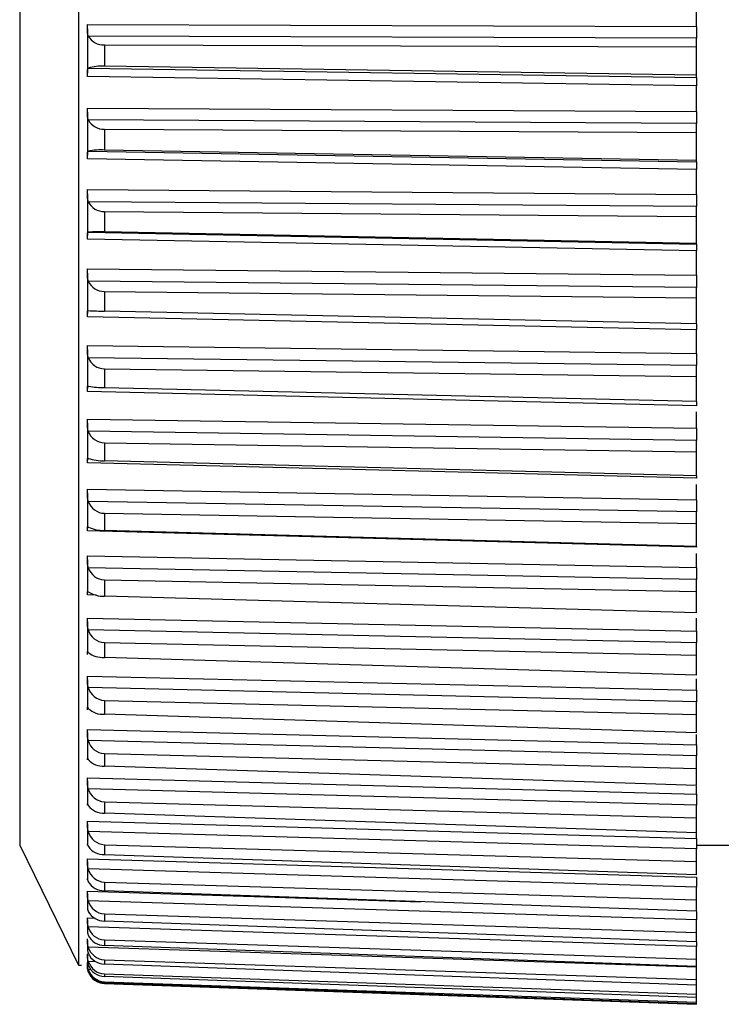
# Model space of a CAD drawing. Header units: millimetres. Extents: x -103 to 103, y 0 to 140.
# Tile 1 of 30: x -103 to -91, y 52 to 69. Entities that reach past the tile are written whole.
import ezdxf

# ---------------------------------------------------------------- set-up
doc = ezdxf.new("R2010")
doc.units = ezdxf.units.MM

msp = doc.modelspace()

# ---------------------------------------------------------------- linework, layer by layer
at = {"color": 7, "linetype": 'Continuous', "lineweight": 25}
for p, q in [((-102.401, 95.034), (-102.401, 52.768)), ((-103.4, 92.999), (-103.4, 54.802)), ((-91.9, 68.704), (-91.9, 69.151)), ((-102.25, 68.738), (-91.9, 68.704)), ((-102.25, 68.665), (-102.25, 67.921)), ((-91.9, 68.506), (-102.234, 68.54)), ((-101.96, 68.395), (-91.9, 68.361)), ((-101.96, 68.395), (-101.96, 68.032)), ((-91.9, 67.838), (-91.9, 68.506)), ((-102.234, 67.995), (-91.9, 67.838)), ((-91.9, 67.879), (-101.96, 68.032)), ((-91.9, 67.699), (-102.25, 67.856)), ((-91.9, 67.261), (-91.9, 67.699)), ((-102.25, 67.321), (-91.9, 67.261)), ((-102.25, 67.248), (-102.25, 66.52)), ((-91.9, 67.059), (-102.234, 67.118)), ((-91.9, 66.406), (-91.9, 67.059)), ((-101.96, 66.962), (-91.9, 66.904)), ((-101.96, 66.962), (-101.96, 66.607)), ((-102.234, 66.586), (-91.9, 66.406)), ((-91.9, 66.432), (-101.96, 66.607)), ((-91.9, 66.279), (-102.25, 66.458)), ((-91.9, 65.851), (-91.9, 66.279)), ((-102.25, 65.935), (-91.9, 65.851)), ((-102.25, 65.863), (-102.25, 65.155)), ((-91.9, 65.646), (-102.234, 65.73)), ((-101.96, 65.564), (-91.9, 65.481)), ((-101.96, 65.564), (-101.96, 65.218)), ((-91.9, 65.011), (-91.9, 65.646)), ((-102.234, 65.212), (-91.9, 65.011)), ((-91.9, 65.022), (-101.96, 65.218)), ((-91.9, 64.895), (-102.25, 65.096)), ((-91.9, 64.48), (-91.9, 64.895)), ((-102.25, 64.589), (-91.9, 64.48)), ((-102.25, 64.518), (-102.25, 63.833)), ((-91.9, 64.274), (-102.234, 64.382)), ((-101.96, 64.205), (-101.96, 63.871)), ((-101.96, 64.205), (-91.9, 64.098)), ((-91.9, 63.654), (-91.9, 64.274)), ((-91.9, 63.654), (-101.96, 63.871)), ((-91.9, 63.555), (-102.25, 63.777)), ((-91.9, 63.154), (-91.9, 63.555)), ((-102.25, 63.288), (-91.9, 63.154)), ((-102.25, 63.219), (-102.25, 62.56)), ((-91.9, 62.948), (-102.234, 63.08)), ((-101.96, 62.894), (-101.96, 62.572)), ((-101.96, 62.894), (-91.9, 62.764)), ((-91.9, 62.337), (-91.9, 62.948)), ((-91.9, 62.337), (-101.96, 62.572)), ((-91.9, 62.265), (-102.25, 62.507)), ((-102.25, 62.038), (-91.9, 61.882)), ((-91.9, 61.882), (-91.9, 62.162)), ((-102.25, 61.971), (-102.25, 61.342)), ((-91.9, 61.675), (-102.234, 61.831)), ((-101.96, 61.637), (-91.9, 61.484)), ((-101.96, 61.637), (-101.96, 61.329)), ((-91.9, 61.076), (-91.9, 61.675)), ((-91.9, 61.033), (-102.25, 61.293)), ((-91.9, 61.076), (-101.96, 61.329)), ((-91.9, 60.667), (-91.9, 60.929)), ((-102.25, 60.847), (-91.9, 60.667)), ((-102.25, 60.782), (-102.25, 60.185)), ((-91.9, 60.462), (-102.234, 60.641)), ((-101.96, 60.439), (-101.96, 60.148)), ((-101.96, 60.439), (-91.9, 60.264)), ((-91.9, 59.877), (-91.9, 60.462)), ((-91.9, 59.862), (-102.25, 60.14)), ((-91.9, 59.877), (-101.96, 60.148)), ((-91.9, 59.874), (-91.9, 59.862)), ((-102.25, 59.719), (-91.9, 59.518)), ((-91.9, 59.518), (-91.9, 59.759)), ((-102.25, 59.656), (-102.25, 59.095)), ((-91.9, 59.314), (-102.234, 59.515)), ((-101.96, 59.307), (-91.9, 59.111)), ((-101.96, 59.307), (-101.96, 59.033)), ((-91.9, 58.747), (-91.9, 59.314)), ((-91.9, 58.747), (-101.96, 59.033)), ((-102.25, 58.66), (-91.9, 58.438)), ((-102.25, 58.6), (-102.25, 58.078)), ((-91.9, 58.438), (-91.9, 58.657)), ((-91.9, 58.238), (-102.234, 58.459)), ((-101.96, 58.246), (-101.96, 57.991)), ((-101.96, 58.246), (-91.9, 58.029)), ((-91.9, 57.691), (-91.9, 58.238)), ((-91.9, 57.691), (-101.96, 57.991)), ((-102.25, 57.675), (-91.9, 57.434)), ((-102.25, 57.619), (-102.25, 57.137)), ((-91.9, 57.434), (-91.9, 57.629)), ((-91.9, 57.238), (-102.234, 57.479)), ((-101.96, 57.261), (-101.96, 57.026)), ((-101.96, 57.261), (-91.9, 57.025)), ((-91.9, 56.713), (-91.9, 57.238)), ((-91.9, 56.713), (-101.96, 57.026)), ((-102.25, 56.77), (-91.9, 56.509)), ((-102.25, 56.716), (-102.25, 56.278)), ((-91.9, 56.509), (-91.9, 56.68)), ((-91.9, 56.319), (-102.234, 56.578)), ((-101.96, 56.358), (-91.9, 56.104)), ((-101.96, 56.358), (-101.96, 56.144)), ((-102.25, 56.278), (-102.25, 56.282)), ((-91.9, 55.819), (-91.9, 56.319)), ((-91.9, 55.819), (-101.96, 56.144)), ((-102.25, 55.948), (-91.9, 55.67)), ((-102.25, 55.898), (-102.25, 55.505)), ((-91.9, 55.485), (-102.234, 55.762)), ((-91.9, 55.67), (-91.9, 55.806)), ((-101.96, 55.54), (-101.96, 55.348)), ((-101.96, 55.54), (-91.9, 55.269)), ((-91.9, 55.014), (-101.96, 55.348)), ((-91.9, 54.919), (-91.9, 55.485)), ((-102.25, 55.213), (-91.9, 54.919)), ((-102.25, 55.167), (-102.25, 54.821)), ((-91.9, 54.742), (-102.234, 55.034)), ((-103.4, 54.802), (-102.401, 52.768)), ((-101.96, 54.811), (-101.96, 54.642)), ((-101.96, 54.811), (-91.9, 54.524)), ((-91.9, 54.802), (-91.2, 54.802)), ((-91.9, 54.3), (-91.9, 54.742)), ((-102.25, 54.569), (-91.9, 54.261)), ((-102.25, 54.528), (-102.25, 54.231)), ((-91.9, 54.3), (-101.96, 54.642)), ((-91.9, 54.091), (-102.234, 54.399)), ((-101.96, 54.175), (-91.9, 53.874)), ((-101.96, 54.175), (-101.96, 54.03)), ((-91.9, 53.682), (-101.96, 54.03)), ((-91.9, 53.682), (-91.9, 54.091)), ((-102.25, 53.982), (-102.25, 53.736)), ((-91.9, 53.538), (-102.234, 53.858)), ((-102.25, 53.534), (-102.25, 53.34)), ((-101.96, 53.635), (-91.9, 53.322)), ((-101.96, 53.635), (-101.96, 53.515)), ((-91.9, 53.162), (-101.96, 53.515)), ((-91.9, 53.162), (-91.9, 53.538)), ((-91.9, 53.083), (-102.234, 53.415)), ((-102.25, 53.186), (-102.25, 53.043)), ((-101.96, 53.195), (-91.9, 52.87)), ((-101.96, 53.195), (-101.96, 53.099)), ((-91.9, 52.73), (-102.234, 53.071)), ((-91.9, 52.744), (-101.96, 53.099)), ((-91.9, 52.744), (-91.9, 53.083)), ((-102.25, 52.938), (-102.25, 52.849)), ((-101.96, 52.855), (-101.96, 52.785)), ((-101.96, 52.855), (-91.9, 52.521)), ((-102.401, 52.768), (-102.35, 52.766)), ((-102.25, 52.792), (-102.25, 52.749)), ((-91.9, 52.428), (-101.96, 52.785)), ((-91.9, 52.101), (-91.9, 52.741)), ((-101.96, 52.617), (-101.96, 52.574)), ((-101.96, 52.617), (-91.9, 52.275)), ((-91.9, 52.217), (-101.96, 52.574)), ((-101.96, 52.483), (-101.96, 52.466)), ((-101.96, 52.483), (-91.9, 52.135)), ((-91.9, 52.112), (-101.96, 52.466)), ((-101.96, 52.454), (-91.9, 52.101))]:
    msp.add_line(p, q, dxfattribs=at)
at = {"color": 8, "linetype": 'Continuous', "lineweight": 25}
for p, q in [((-102.103, 59.05), (-102.25, 59.054)), ((-102.25, 54.02), (-96.588, 53.844)), ((-102.25, 53.567), (-102.118, 53.563)), ((-102.108, 52.825), (-102.234, 52.83)), ((-102.192, 52.689), (-102.234, 52.69)), ((-102.23, 52.654), (-102.234, 52.655))]:
    msp.add_line(p, q, dxfattribs=at)
at = {"color": 7, "linetype": 'Continuous', "lineweight": 25}
for centre, radius, start, end in [((-101.98, 68.69), 0.295, 210.5778, 273.7535), ((-102.012, 67.378), 0.656, 85.4941, 109.7914), ((-101.975, 67.254), 0.292, 207.6793, 272.9272), ((-102.02, 65.607), 1.002, 86.5652, 102.305), ((-101.971, 65.854), 0.291, 205.1747, 272.0718), ((-102.049, 62.879), 2.34, 87.8265, 94.5291), ((-101.967, 64.496), 0.29, 203.0237, 271.2186), ((-101.87, 70.093), 6.223, 266.647, 269.1672), ((-101.962, 63.185), 0.291, 201.19, 270.393), ((-101.971, 63.931), 1.358, 258.8567, 270.4635), ((-101.959, 61.929), 0.293, 199.6417, 269.6153), ((-101.982, 62.116), 0.786, 251.3435, 271.6017), ((-101.955, 60.733), 0.294, 198.3512, 268.9015), ((-101.985, 60.72), 0.572, 244.2573, 272.4977), ((-101.952, 59.603), 0.296, 197.2949, 268.264), ((-101.986, 59.497), 0.465, 237.701, 273.1058), ((-101.949, 58.543), 0.298, 196.4536, 267.7124), ((-101.984, 58.393), 0.403, 231.7296, 273.4177), ((-101.946, 57.56), 0.299, 195.8114, 267.2535), ((-101.982, 57.39), 0.365, 226.3585, 273.4539), ((-101.944, 56.658), 0.301, 195.3562, 266.8925), ((-101.98, 56.483), 0.34, 221.5741, 273.253), ((-101.943, 55.841), 0.302, 195.0791, 266.6329), ((-101.977, 55.671), 0.324, 217.3444, 272.8623), ((-101.942, 55.113), 0.302, 194.9745, 266.4766), ((-101.973, 54.955), 0.313, 213.6278, 272.3306), ((-101.942, 54.477), 0.303, 195.0398, 266.4246), ((-101.97, 54.336), 0.306, 210.3788, 271.7038), ((-101.942, 53.938), 0.303, 195.2755, 266.4762), ((-101.966, 53.817), 0.302, 207.5521, 271.0225), ((-101.943, 53.497), 0.303, 195.6851, 266.6301), ((-101.962, 53.4), 0.3, 205.1049, 270.3215), ((-101.944, 53.156), 0.302, 196.2753, 266.8833), ((-101.959, 53.084), 0.299, 202.9979, 269.6298), ((-101.946, 52.918), 0.301, 197.056, 267.2316), ((-101.955, 52.873), 0.299, 201.1963, 268.9708), ((-101.948, 52.784), 0.301, 198.0404, 267.6688), ((-101.952, 52.765), 0.3, 199.6696, 268.3632), ((-101.951, 52.753), 0.3, 199.2456, 268.1868)]:
    msp.add_arc(centre, radius, start, end, dxfattribs=at)
for points, knots in [([(-102.234, 68.54), (-102.237, 68.546), (-102.239, 68.553), (-102.241, 68.561), (-102.243, 68.568), (-102.245, 68.576), (-102.246, 68.584), (-102.247, 68.593), (-102.248, 68.601), (-102.249, 68.61), (-102.249, 68.619), (-102.25, 68.629), (-102.25, 68.638), (-102.25, 68.648), (-102.25, 68.658), (-102.25, 68.668), (-102.25, 68.677), (-102.25, 68.687), (-102.25, 68.697), (-102.25, 68.711), (-102.25, 68.725), (-102.25, 68.738)], [0, 0, 0, 0, 0.0000302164, 0.0000302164, 0.0000302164, 0.0000598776, 0.0000598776, 0.0000598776, 0.0000895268, 0.0000895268, 0.0000895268, 0.0001191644, 0.0001191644, 0.0001191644, 0.000148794, 0.000148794, 0.000148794, 0.00017842, 0.00017842, 0.00017842, 0.0002196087, 0.0002196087, 0.0002196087, 0.0002196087]), ([(-91.9, 68.704), (-91.9, 68.693), (-91.9, 68.682), (-91.9, 68.671), (-91.9, 68.66), (-91.9, 68.649), (-91.9, 68.638), (-91.9, 68.627), (-91.9, 68.616), (-91.9, 68.605), (-91.9, 68.594), (-91.9, 68.584), (-91.9, 68.574), (-91.9, 68.569), (-91.9, 68.564), (-91.9, 68.559), (-91.9, 68.549), (-91.9, 68.54), (-91.9, 68.531), (-91.9, 68.522), (-91.9, 68.514), (-91.9, 68.506)], [0, 0, 0, 0, 0.0000331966, 0.0000331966, 0.0000331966, 0.0000663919, 0.0000663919, 0.0000663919, 0.0000995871, 0.0000995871, 0.0000995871, 0.0001327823, 0.0001327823, 0.0001327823, 0.0001492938, 0.0001492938, 0.0001492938, 0.0001827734, 0.0001827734, 0.0001827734, 0.0002172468, 0.0002172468, 0.0002172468, 0.0002172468]), ([(-102.25, 67.856), (-102.25, 67.867), (-102.25, 67.877), (-102.25, 67.887), (-102.25, 67.897), (-102.25, 67.906), (-102.25, 67.915), (-102.25, 67.924), (-102.25, 67.933), (-102.25, 67.94), (-102.25, 67.948), (-102.249, 67.955), (-102.249, 67.961), (-102.248, 67.967), (-102.247, 67.972), (-102.246, 67.977), (-102.245, 67.981), (-102.243, 67.985), (-102.241, 67.988), (-102.239, 67.991), (-102.237, 67.993), (-102.234, 67.995)], [0, 0, 0, 0, 0.0000330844, 0.0000330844, 0.0000330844, 0.0000661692, 0.0000661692, 0.0000661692, 0.0000989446, 0.0000989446, 0.0000989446, 0.0001308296, 0.0001308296, 0.0001308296, 0.000161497, 0.000161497, 0.000161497, 0.0001901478, 0.0001901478, 0.0001901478, 0.0002195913, 0.0002195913, 0.0002195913, 0.0002195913]), ([(-91.9, 67.838), (-91.9, 67.836), (-91.9, 67.833), (-91.9, 67.829), (-91.9, 67.825), (-91.9, 67.821), (-91.9, 67.815), (-91.9, 67.809), (-91.9, 67.803), (-91.9, 67.796), (-91.9, 67.789), (-91.9, 67.781), (-91.9, 67.773), (-91.9, 67.769), (-91.9, 67.764), (-91.9, 67.76), (-91.9, 67.751), (-91.9, 67.741), (-91.9, 67.731), (-91.9, 67.721), (-91.9, 67.71), (-91.9, 67.699)], [0, 0, 0, 0, 0.0000332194, 0.0000332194, 0.0000332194, 0.0000664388, 0.0000664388, 0.0000664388, 0.0000996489, 0.0000996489, 0.0000996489, 0.000132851, 0.000132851, 0.000132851, 0.0001493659, 0.0001493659, 0.0001493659, 0.0001828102, 0.0001828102, 0.0001828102, 0.0002172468, 0.0002172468, 0.0002172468, 0.0002172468]), ([(-102.234, 67.118), (-102.237, 67.125), (-102.239, 67.133), (-102.241, 67.141), (-102.243, 67.149), (-102.245, 67.157), (-102.246, 67.166), (-102.247, 67.174), (-102.248, 67.183), (-102.249, 67.193), (-102.249, 67.202), (-102.25, 67.212), (-102.25, 67.221), (-102.25, 67.231), (-102.25, 67.241), (-102.25, 67.251), (-102.25, 67.261), (-102.25, 67.271), (-102.25, 67.28), (-102.25, 67.294), (-102.25, 67.308), (-102.25, 67.321)], [0, 0, 0, 0, 0.0000302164, 0.0000302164, 0.0000302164, 0.0000598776, 0.0000598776, 0.0000598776, 0.0000895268, 0.0000895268, 0.0000895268, 0.0001191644, 0.0001191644, 0.0001191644, 0.000148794, 0.000148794, 0.000148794, 0.00017842, 0.00017842, 0.00017842, 0.0002196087, 0.0002196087, 0.0002196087, 0.0002196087]), ([(-91.9, 67.261), (-91.9, 67.25), (-91.9, 67.24), (-91.9, 67.229), (-91.9, 67.218), (-91.9, 67.207), (-91.9, 67.196), (-91.9, 67.184), (-91.9, 67.173), (-91.9, 67.162), (-91.9, 67.152), (-91.9, 67.141), (-91.9, 67.13), (-91.9, 67.125), (-91.9, 67.12), (-91.9, 67.115), (-91.9, 67.105), (-91.9, 67.095), (-91.9, 67.086), (-91.9, 67.077), (-91.9, 67.068), (-91.9, 67.059)], [0, 0, 0, 0, 0.0000331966, 0.0000331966, 0.0000331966, 0.0000663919, 0.0000663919, 0.0000663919, 0.0000995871, 0.0000995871, 0.0000995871, 0.0001327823, 0.0001327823, 0.0001327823, 0.0001492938, 0.0001492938, 0.0001492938, 0.0001827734, 0.0001827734, 0.0001827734, 0.0002172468, 0.0002172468, 0.0002172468, 0.0002172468]), ([(-102.25, 66.458), (-102.25, 66.468), (-102.25, 66.478), (-102.25, 66.488), (-102.25, 66.497), (-102.25, 66.506), (-102.25, 66.515), (-102.25, 66.523), (-102.25, 66.531), (-102.25, 66.538), (-102.25, 66.545), (-102.249, 66.552), (-102.249, 66.557), (-102.248, 66.563), (-102.247, 66.567), (-102.246, 66.571), (-102.245, 66.575), (-102.243, 66.578), (-102.241, 66.58), (-102.239, 66.583), (-102.237, 66.585), (-102.234, 66.586)], [0, 0, 0, 0, 0.0000330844, 0.0000330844, 0.0000330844, 0.0000661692, 0.0000661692, 0.0000661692, 0.0000989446, 0.0000989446, 0.0000989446, 0.0001308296, 0.0001308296, 0.0001308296, 0.000161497, 0.000161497, 0.000161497, 0.0001901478, 0.0001901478, 0.0001901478, 0.0002195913, 0.0002195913, 0.0002195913, 0.0002195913]), ([(-91.9, 66.406), (-91.9, 66.405), (-91.9, 66.403), (-91.9, 66.399), (-91.9, 66.396), (-91.9, 66.392), (-91.9, 66.387), (-91.9, 66.383), (-91.9, 66.377), (-91.9, 66.37), (-91.9, 66.364), (-91.9, 66.357), (-91.9, 66.349), (-91.9, 66.345), (-91.9, 66.341), (-91.9, 66.337), (-91.9, 66.328), (-91.9, 66.319), (-91.9, 66.31), (-91.9, 66.3), (-91.9, 66.289), (-91.9, 66.279)], [0, 0, 0, 0, 0.0000332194, 0.0000332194, 0.0000332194, 0.0000664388, 0.0000664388, 0.0000664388, 0.0000996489, 0.0000996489, 0.0000996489, 0.000132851, 0.000132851, 0.000132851, 0.0001493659, 0.0001493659, 0.0001493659, 0.0001828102, 0.0001828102, 0.0001828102, 0.0002172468, 0.0002172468, 0.0002172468, 0.0002172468]), ([(-102.234, 65.73), (-102.237, 65.738), (-102.239, 65.746), (-102.241, 65.754), (-102.243, 65.762), (-102.245, 65.771), (-102.246, 65.78), (-102.247, 65.789), (-102.248, 65.798), (-102.249, 65.808), (-102.249, 65.817), (-102.25, 65.827), (-102.25, 65.837), (-102.25, 65.847), (-102.25, 65.856), (-102.25, 65.866), (-102.25, 65.876), (-102.25, 65.886), (-102.25, 65.896), (-102.25, 65.909), (-102.25, 65.923), (-102.25, 65.935)], [0, 0, 0, 0, 0.0000302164, 0.0000302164, 0.0000302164, 0.0000598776, 0.0000598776, 0.0000598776, 0.0000895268, 0.0000895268, 0.0000895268, 0.0001191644, 0.0001191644, 0.0001191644, 0.000148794, 0.000148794, 0.000148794, 0.00017842, 0.00017842, 0.00017842, 0.0002196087, 0.0002196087, 0.0002196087, 0.0002196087]), ([(-91.9, 65.851), (-91.9, 65.84), (-91.9, 65.83), (-91.9, 65.819), (-91.9, 65.808), (-91.9, 65.797), (-91.9, 65.786), (-91.9, 65.775), (-91.9, 65.764), (-91.9, 65.753), (-91.9, 65.742), (-91.9, 65.731), (-91.9, 65.72), (-91.9, 65.715), (-91.9, 65.71), (-91.9, 65.705), (-91.9, 65.694), (-91.9, 65.684), (-91.9, 65.674), (-91.9, 65.665), (-91.9, 65.655), (-91.9, 65.646)], [0, 0, 0, 0, 0.0000331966, 0.0000331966, 0.0000331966, 0.0000663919, 0.0000663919, 0.0000663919, 0.0000995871, 0.0000995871, 0.0000995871, 0.0001327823, 0.0001327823, 0.0001327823, 0.0001492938, 0.0001492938, 0.0001492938, 0.0001827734, 0.0001827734, 0.0001827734, 0.0002172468, 0.0002172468, 0.0002172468, 0.0002172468]), ([(-102.25, 65.096), (-102.25, 65.106), (-102.25, 65.116), (-102.25, 65.125), (-102.25, 65.134), (-102.25, 65.142), (-102.25, 65.15), (-102.25, 65.158), (-102.25, 65.166), (-102.25, 65.172), (-102.25, 65.179), (-102.249, 65.184), (-102.249, 65.189), (-102.248, 65.194), (-102.247, 65.198), (-102.246, 65.201), (-102.245, 65.205), (-102.243, 65.207), (-102.241, 65.209), (-102.239, 65.21), (-102.237, 65.212), (-102.234, 65.212)], [0, 0, 0, 0, 0.0000330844, 0.0000330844, 0.0000330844, 0.0000661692, 0.0000661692, 0.0000661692, 0.0000989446, 0.0000989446, 0.0000989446, 0.0001308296, 0.0001308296, 0.0001308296, 0.000161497, 0.000161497, 0.000161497, 0.0001901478, 0.0001901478, 0.0001901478, 0.0002195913, 0.0002195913, 0.0002195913, 0.0002195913]), ([(-91.9, 65.011), (-91.9, 65.01), (-91.9, 65.009), (-91.9, 65.006), (-91.9, 65.004), (-91.9, 65.001), (-91.9, 64.996), (-91.9, 64.992), (-91.9, 64.987), (-91.9, 64.982), (-91.9, 64.976), (-91.9, 64.969), (-91.9, 64.962), (-91.9, 64.958), (-91.9, 64.954), (-91.9, 64.951), (-91.9, 64.943), (-91.9, 64.934), (-91.9, 64.925), (-91.9, 64.915), (-91.9, 64.905), (-91.9, 64.895)], [0, 0, 0, 0, 0.0000332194, 0.0000332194, 0.0000332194, 0.0000664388, 0.0000664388, 0.0000664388, 0.0000996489, 0.0000996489, 0.0000996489, 0.000132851, 0.000132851, 0.000132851, 0.0001493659, 0.0001493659, 0.0001493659, 0.0001828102, 0.0001828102, 0.0001828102, 0.0002172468, 0.0002172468, 0.0002172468, 0.0002172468]), ([(-102.234, 64.382), (-102.237, 64.39), (-102.239, 64.398), (-102.241, 64.407), (-102.243, 64.415), (-102.245, 64.424), (-102.246, 64.434), (-102.247, 64.443), (-102.248, 64.452), (-102.249, 64.462), (-102.249, 64.472), (-102.25, 64.482), (-102.25, 64.491), (-102.25, 64.501), (-102.25, 64.511), (-102.25, 64.521), (-102.25, 64.531), (-102.25, 64.541), (-102.25, 64.55), (-102.25, 64.564), (-102.25, 64.577), (-102.25, 64.589)], [0, 0, 0, 0, 0.0000302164, 0.0000302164, 0.0000302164, 0.0000598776, 0.0000598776, 0.0000598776, 0.0000895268, 0.0000895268, 0.0000895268, 0.0001191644, 0.0001191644, 0.0001191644, 0.000148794, 0.000148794, 0.000148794, 0.00017842, 0.00017842, 0.00017842, 0.0002196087, 0.0002196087, 0.0002196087, 0.0002196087]), ([(-91.9, 64.48), (-91.9, 64.47), (-91.9, 64.459), (-91.9, 64.449), (-91.9, 64.438), (-91.9, 64.427), (-91.9, 64.416), (-91.9, 64.405), (-91.9, 64.394), (-91.9, 64.383), (-91.9, 64.372), (-91.9, 64.361), (-91.9, 64.35), (-91.9, 64.345), (-91.9, 64.339), (-91.9, 64.334), (-91.9, 64.323), (-91.9, 64.313), (-91.9, 64.303), (-91.9, 64.293), (-91.9, 64.283), (-91.9, 64.274)], [0, 0, 0, 0, 0.0000331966, 0.0000331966, 0.0000331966, 0.0000663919, 0.0000663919, 0.0000663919, 0.0000995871, 0.0000995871, 0.0000995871, 0.0001327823, 0.0001327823, 0.0001327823, 0.0001492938, 0.0001492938, 0.0001492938, 0.0001827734, 0.0001827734, 0.0001827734, 0.0002172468, 0.0002172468, 0.0002172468, 0.0002172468]), ([(-102.25, 63.777), (-102.25, 63.786), (-102.25, 63.796), (-102.25, 63.804), (-102.25, 63.813), (-102.25, 63.821), (-102.25, 63.829), (-102.25, 63.836), (-102.25, 63.843), (-102.25, 63.849), (-102.25, 63.854), (-102.249, 63.86), (-102.249, 63.864), (-102.248, 63.868), (-102.247, 63.871), (-102.246, 63.874), (-102.245, 63.876), (-102.243, 63.878), (-102.241, 63.879), (-102.239, 63.88), (-102.237, 63.881), (-102.234, 63.881)], [0, 0, 0, 0, 0.0000330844, 0.0000330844, 0.0000330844, 0.0000661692, 0.0000661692, 0.0000661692, 0.0000989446, 0.0000989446, 0.0000989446, 0.0001308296, 0.0001308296, 0.0001308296, 0.000161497, 0.000161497, 0.000161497, 0.0001901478, 0.0001901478, 0.0001901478, 0.0002195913, 0.0002195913, 0.0002195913, 0.0002195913]), ([(-91.9, 63.654), (-91.9, 63.653), (-91.9, 63.649), (-91.9, 63.637), (-91.9, 63.622), (-91.9, 63.604), (-91.9, 63.584), (-91.9, 63.565), (-91.9, 63.555)], [0, 0, 0, 0, 0.139049, 0.328602, 0.51811, 0.612618, 0.803497, 1, 1, 1, 1]), ([(-102.234, 63.08), (-102.237, 63.088), (-102.239, 63.097), (-102.241, 63.106), (-102.243, 63.115), (-102.245, 63.124), (-102.246, 63.133), (-102.247, 63.143), (-102.248, 63.153), (-102.249, 63.162), (-102.249, 63.172), (-102.25, 63.182), (-102.25, 63.192), (-102.25, 63.202), (-102.25, 63.212), (-102.25, 63.222), (-102.25, 63.231), (-102.25, 63.241), (-102.25, 63.25), (-102.25, 63.263), (-102.25, 63.276), (-102.25, 63.288)], [0, 0, 0, 0, 0.0000302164, 0.0000302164, 0.0000302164, 0.0000598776, 0.0000598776, 0.0000598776, 0.0000895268, 0.0000895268, 0.0000895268, 0.0001191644, 0.0001191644, 0.0001191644, 0.000148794, 0.000148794, 0.000148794, 0.00017842, 0.00017842, 0.00017842, 0.0002196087, 0.0002196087, 0.0002196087, 0.0002196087]), ([(-91.9, 63.154), (-91.9, 63.145), (-91.9, 63.135), (-91.9, 63.124), (-91.9, 63.114), (-91.9, 63.103), (-91.9, 63.092), (-91.9, 63.082), (-91.9, 63.071), (-91.9, 63.059), (-91.9, 63.048), (-91.9, 63.037), (-91.9, 63.026), (-91.9, 63.021), (-91.9, 63.015), (-91.9, 63.01), (-91.9, 62.999), (-91.9, 62.988), (-91.9, 62.978), (-91.9, 62.968), (-91.9, 62.957), (-91.9, 62.948)], [0, 0, 0, 0, 0.0000331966, 0.0000331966, 0.0000331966, 0.0000663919, 0.0000663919, 0.0000663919, 0.0000995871, 0.0000995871, 0.0000995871, 0.0001327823, 0.0001327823, 0.0001327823, 0.0001492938, 0.0001492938, 0.0001492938, 0.0001827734, 0.0001827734, 0.0001827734, 0.0002172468, 0.0002172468, 0.0002172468, 0.0002172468]), ([(-102.25, 62.507), (-102.25, 62.516), (-102.25, 62.525), (-102.25, 62.533), (-102.25, 62.541), (-102.25, 62.549), (-102.25, 62.556), (-102.25, 62.563), (-102.25, 62.569), (-102.25, 62.574), (-102.25, 62.579), (-102.249, 62.584), (-102.249, 62.587), (-102.248, 62.591), (-102.247, 62.593), (-102.246, 62.595), (-102.245, 62.597), (-102.243, 62.598), (-102.241, 62.599), (-102.239, 62.599), (-102.237, 62.599), (-102.234, 62.598)], [0, 0, 0, 0, 0.0000330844, 0.0000330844, 0.0000330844, 0.0000661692, 0.0000661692, 0.0000661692, 0.0000989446, 0.0000989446, 0.0000989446, 0.0001308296, 0.0001308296, 0.0001308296, 0.000161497, 0.000161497, 0.000161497, 0.0001901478, 0.0001901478, 0.0001901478, 0.0002195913, 0.0002195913, 0.0002195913, 0.0002195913]), ([(-91.9, 62.334), (-91.9, 62.331), (-91.9, 62.326), (-91.9, 62.312), (-91.9, 62.293), (-91.9, 62.275), (-91.9, 62.265)], [0, 0, 0, 0, 0.187189, 0.346597, 0.668556, 1, 1, 1, 1]), ([(-102.234, 61.831), (-102.237, 61.839), (-102.239, 61.848), (-102.241, 61.858), (-102.243, 61.867), (-102.245, 61.876), (-102.246, 61.886), (-102.247, 61.895), (-102.248, 61.905), (-102.249, 61.915), (-102.249, 61.925), (-102.25, 61.935), (-102.25, 61.945), (-102.25, 61.955), (-102.25, 61.964), (-102.25, 61.974), (-102.25, 61.984), (-102.25, 61.993), (-102.25, 62.002), (-102.25, 62.015), (-102.25, 62.027), (-102.25, 62.038)], [0, 0, 0, 0, 0.0000302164, 0.0000302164, 0.0000302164, 0.0000598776, 0.0000598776, 0.0000598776, 0.0000895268, 0.0000895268, 0.0000895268, 0.0001191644, 0.0001191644, 0.0001191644, 0.000148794, 0.000148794, 0.000148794, 0.00017842, 0.00017842, 0.00017842, 0.0002196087, 0.0002196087, 0.0002196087, 0.0002196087]), ([(-91.9, 61.882), (-91.9, 61.872), (-91.9, 61.863), (-91.9, 61.853), (-91.9, 61.843), (-91.9, 61.832), (-91.9, 61.821), (-91.9, 61.811), (-91.9, 61.8), (-91.9, 61.789), (-91.9, 61.778), (-91.9, 61.767), (-91.9, 61.756), (-91.9, 61.75), (-91.9, 61.745), (-91.9, 61.739), (-91.9, 61.728), (-91.9, 61.717), (-91.9, 61.707), (-91.9, 61.696), (-91.9, 61.685), (-91.9, 61.675)], [0, 0, 0, 0, 0.0000331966, 0.0000331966, 0.0000331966, 0.0000663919, 0.0000663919, 0.0000663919, 0.0000995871, 0.0000995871, 0.0000995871, 0.0001327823, 0.0001327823, 0.0001327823, 0.0001492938, 0.0001492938, 0.0001492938, 0.0001827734, 0.0001827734, 0.0001827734, 0.0002172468, 0.0002172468, 0.0002172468, 0.0002172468]), ([(-102.25, 61.293), (-102.25, 61.302), (-102.25, 61.31), (-102.25, 61.318), (-102.25, 61.325), (-102.25, 61.332), (-102.25, 61.338), (-102.25, 61.345), (-102.25, 61.35), (-102.25, 61.355), (-102.25, 61.359), (-102.249, 61.363), (-102.249, 61.366), (-102.248, 61.369), (-102.247, 61.371), (-102.246, 61.372), (-102.245, 61.373), (-102.243, 61.373), (-102.241, 61.373), (-102.239, 61.373), (-102.237, 61.372), (-102.234, 61.371)], [0, 0, 0, 0, 0.0000330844, 0.0000330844, 0.0000330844, 0.0000661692, 0.0000661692, 0.0000661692, 0.0000989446, 0.0000989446, 0.0000989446, 0.0001308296, 0.0001308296, 0.0001308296, 0.000161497, 0.000161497, 0.000161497, 0.0001901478, 0.0001901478, 0.0001901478, 0.0002195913, 0.0002195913, 0.0002195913, 0.0002195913]), ([(-91.9, 61.073), (-91.9, 61.068), (-91.9, 61.057), (-91.9, 61.042), (-91.9, 61.033)], [0, 0, 0, 0, 0.406451, 1, 1, 1, 1]), ([(-102.234, 60.641), (-102.237, 60.649), (-102.239, 60.659), (-102.241, 60.668), (-102.243, 60.677), (-102.245, 60.687), (-102.246, 60.697), (-102.247, 60.706), (-102.248, 60.716), (-102.249, 60.726), (-102.249, 60.736), (-102.25, 60.746), (-102.25, 60.756), (-102.25, 60.765), (-102.25, 60.775), (-102.25, 60.785), (-102.25, 60.794), (-102.25, 60.803), (-102.25, 60.812), (-102.25, 60.824), (-102.25, 60.836), (-102.25, 60.847)], [0, 0, 0, 0, 0.0000302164, 0.0000302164, 0.0000302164, 0.0000598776, 0.0000598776, 0.0000598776, 0.0000895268, 0.0000895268, 0.0000895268, 0.0001191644, 0.0001191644, 0.0001191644, 0.000148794, 0.000148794, 0.000148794, 0.00017842, 0.00017842, 0.00017842, 0.0002196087, 0.0002196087, 0.0002196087, 0.0002196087]), ([(-91.9, 60.667), (-91.9, 60.659), (-91.9, 60.649), (-91.9, 60.64), (-91.9, 60.63), (-91.9, 60.62), (-91.9, 60.609), (-91.9, 60.599), (-91.9, 60.588), (-91.9, 60.577), (-91.9, 60.566), (-91.9, 60.555), (-91.9, 60.544), (-91.9, 60.538), (-91.9, 60.533), (-91.9, 60.527), (-91.9, 60.516), (-91.9, 60.505), (-91.9, 60.494), (-91.9, 60.483), (-91.9, 60.472), (-91.9, 60.462)], [0, 0, 0, 0, 0.0000331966, 0.0000331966, 0.0000331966, 0.0000663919, 0.0000663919, 0.0000663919, 0.0000995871, 0.0000995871, 0.0000995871, 0.0001327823, 0.0001327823, 0.0001327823, 0.0001492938, 0.0001492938, 0.0001492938, 0.0001827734, 0.0001827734, 0.0001827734, 0.0002172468, 0.0002172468, 0.0002172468, 0.0002172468]), ([(-102.25, 60.14), (-102.25, 60.148), (-102.25, 60.156), (-102.25, 60.163), (-102.25, 60.17), (-102.25, 60.177), (-102.25, 60.182), (-102.25, 60.188), (-102.25, 60.193), (-102.25, 60.196), (-102.25, 60.2), (-102.249, 60.203), (-102.249, 60.205), (-102.248, 60.207), (-102.247, 60.209), (-102.246, 60.209), (-102.245, 60.21), (-102.243, 60.21), (-102.241, 60.209), (-102.239, 60.208), (-102.237, 60.206), (-102.234, 60.204)], [0, 0, 0, 0, 0.0000330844, 0.0000330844, 0.0000330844, 0.0000661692, 0.0000661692, 0.0000661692, 0.0000989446, 0.0000989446, 0.0000989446, 0.0001308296, 0.0001308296, 0.0001308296, 0.000161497, 0.000161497, 0.000161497, 0.0001901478, 0.0001901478, 0.0001901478, 0.0002195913, 0.0002195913, 0.0002195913, 0.0002195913]), ([(-102.234, 59.515), (-102.237, 59.524), (-102.239, 59.533), (-102.241, 59.543), (-102.243, 59.552), (-102.245, 59.562), (-102.246, 59.572), (-102.247, 59.582), (-102.248, 59.592), (-102.249, 59.601), (-102.249, 59.611), (-102.25, 59.621), (-102.25, 59.631), (-102.25, 59.64), (-102.25, 59.65), (-102.25, 59.659), (-102.25, 59.668), (-102.25, 59.677), (-102.25, 59.686), (-102.25, 59.697), (-102.25, 59.709), (-102.25, 59.719)], [0, 0, 0, 0, 0.0000302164, 0.0000302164, 0.0000302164, 0.0000598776, 0.0000598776, 0.0000598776, 0.0000895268, 0.0000895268, 0.0000895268, 0.0001191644, 0.0001191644, 0.0001191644, 0.000148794, 0.000148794, 0.000148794, 0.00017842, 0.00017842, 0.00017842, 0.0002196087, 0.0002196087, 0.0002196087, 0.0002196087]), ([(-91.9, 59.518), (-91.9, 59.509), (-91.9, 59.501), (-91.9, 59.491), (-91.9, 59.482), (-91.9, 59.472), (-91.9, 59.462), (-91.9, 59.452), (-91.9, 59.441), (-91.9, 59.43), (-91.9, 59.42), (-91.9, 59.409), (-91.9, 59.397), (-91.9, 59.392), (-91.9, 59.386), (-91.9, 59.381), (-91.9, 59.37), (-91.9, 59.359), (-91.9, 59.348), (-91.9, 59.336), (-91.9, 59.325), (-91.9, 59.314)], [0, 0, 0, 0, 0.0000331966, 0.0000331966, 0.0000331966, 0.0000663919, 0.0000663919, 0.0000663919, 0.0000995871, 0.0000995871, 0.0000995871, 0.0001327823, 0.0001327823, 0.0001327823, 0.0001492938, 0.0001492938, 0.0001492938, 0.0001827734, 0.0001827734, 0.0001827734, 0.0002172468, 0.0002172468, 0.0002172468, 0.0002172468]), ([(-102.25, 59.054), (-102.25, 59.062), (-102.25, 59.069), (-102.25, 59.076), (-102.25, 59.082), (-102.25, 59.088), (-102.25, 59.093), (-102.25, 59.098), (-102.25, 59.102), (-102.25, 59.105), (-102.25, 59.108), (-102.249, 59.11), (-102.249, 59.112), (-102.248, 59.113), (-102.247, 59.114), (-102.246, 59.113), (-102.245, 59.113), (-102.243, 59.112), (-102.241, 59.111), (-102.239, 59.109), (-102.237, 59.107), (-102.234, 59.104)], [0, 0, 0, 0, 0.0000330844, 0.0000330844, 0.0000330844, 0.0000661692, 0.0000661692, 0.0000661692, 0.0000989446, 0.0000989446, 0.0000989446, 0.0001308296, 0.0001308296, 0.0001308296, 0.000161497, 0.000161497, 0.000161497, 0.0001901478, 0.0001901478, 0.0001901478, 0.0002195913, 0.0002195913, 0.0002195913, 0.0002195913]), ([(-102.234, 58.459), (-102.237, 58.468), (-102.239, 58.478), (-102.241, 58.488), (-102.243, 58.497), (-102.245, 58.507), (-102.246, 58.517), (-102.247, 58.527), (-102.248, 58.537), (-102.249, 58.546), (-102.249, 58.556), (-102.25, 58.566), (-102.25, 58.575), (-102.25, 58.585), (-102.25, 58.594), (-102.25, 58.603), (-102.25, 58.612), (-102.25, 58.62), (-102.25, 58.629), (-102.25, 58.64), (-102.25, 58.65), (-102.25, 58.66)], [0, 0, 0, 0, 0.0000302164, 0.0000302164, 0.0000302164, 0.0000598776, 0.0000598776, 0.0000598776, 0.0000895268, 0.0000895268, 0.0000895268, 0.0001191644, 0.0001191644, 0.0001191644, 0.000148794, 0.000148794, 0.000148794, 0.00017842, 0.00017842, 0.00017842, 0.0002196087, 0.0002196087, 0.0002196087, 0.0002196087]), ([(-91.9, 58.438), (-91.9, 58.43), (-91.9, 58.422), (-91.9, 58.413), (-91.9, 58.404), (-91.9, 58.395), (-91.9, 58.385), (-91.9, 58.375), (-91.9, 58.365), (-91.9, 58.354), (-91.9, 58.343), (-91.9, 58.333), (-91.9, 58.322), (-91.9, 58.316), (-91.9, 58.311), (-91.9, 58.305), (-91.9, 58.294), (-91.9, 58.283), (-91.9, 58.272), (-91.9, 58.26), (-91.9, 58.249), (-91.9, 58.238)], [0, 0, 0, 0, 0.0000331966, 0.0000331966, 0.0000331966, 0.0000663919, 0.0000663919, 0.0000663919, 0.0000995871, 0.0000995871, 0.0000995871, 0.0001327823, 0.0001327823, 0.0001327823, 0.0001492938, 0.0001492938, 0.0001492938, 0.0001827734, 0.0001827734, 0.0001827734, 0.0002172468, 0.0002172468, 0.0002172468, 0.0002172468]), ([(-102.25, 58.041), (-102.25, 58.048), (-102.25, 58.055), (-102.25, 58.06), (-102.25, 58.066), (-102.25, 58.071), (-102.25, 58.075), (-102.25, 58.08), (-102.25, 58.083), (-102.25, 58.085), (-102.25, 58.088), (-102.249, 58.089), (-102.249, 58.09), (-102.248, 58.091), (-102.247, 58.091), (-102.246, 58.09), (-102.245, 58.089), (-102.243, 58.087), (-102.241, 58.085), (-102.239, 58.083), (-102.237, 58.08), (-102.234, 58.077)], [0, 0, 0, 0, 0.0000330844, 0.0000330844, 0.0000330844, 0.0000661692, 0.0000661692, 0.0000661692, 0.0000989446, 0.0000989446, 0.0000989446, 0.0001308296, 0.0001308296, 0.0001308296, 0.000161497, 0.000161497, 0.000161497, 0.0001901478, 0.0001901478, 0.0001901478, 0.0002195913, 0.0002195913, 0.0002195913, 0.0002195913]), ([(-102.234, 57.479), (-102.237, 57.488), (-102.239, 57.498), (-102.241, 57.508), (-102.243, 57.517), (-102.245, 57.527), (-102.246, 57.537), (-102.247, 57.547), (-102.248, 57.557), (-102.249, 57.566), (-102.249, 57.576), (-102.25, 57.585), (-102.25, 57.595), (-102.25, 57.604), (-102.25, 57.613), (-102.25, 57.621), (-102.25, 57.63), (-102.25, 57.638), (-102.25, 57.646), (-102.25, 57.657), (-102.25, 57.666), (-102.25, 57.675)], [0, 0, 0, 0, 0.0000302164, 0.0000302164, 0.0000302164, 0.0000598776, 0.0000598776, 0.0000598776, 0.0000895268, 0.0000895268, 0.0000895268, 0.0001191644, 0.0001191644, 0.0001191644, 0.000148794, 0.000148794, 0.000148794, 0.00017842, 0.00017842, 0.00017842, 0.0002196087, 0.0002196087, 0.0002196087, 0.0002196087]), ([(-91.9, 57.434), (-91.9, 57.426), (-91.9, 57.419), (-91.9, 57.41), (-91.9, 57.402), (-91.9, 57.393), (-91.9, 57.383), (-91.9, 57.374), (-91.9, 57.364), (-91.9, 57.353), (-91.9, 57.343), (-91.9, 57.332), (-91.9, 57.322), (-91.9, 57.316), (-91.9, 57.311), (-91.9, 57.305), (-91.9, 57.294), (-91.9, 57.283), (-91.9, 57.272), (-91.9, 57.26), (-91.9, 57.249), (-91.9, 57.238)], [0, 0, 0, 0, 0.0000331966, 0.0000331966, 0.0000331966, 0.0000663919, 0.0000663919, 0.0000663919, 0.0000995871, 0.0000995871, 0.0000995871, 0.0001327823, 0.0001327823, 0.0001327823, 0.0001492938, 0.0001492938, 0.0001492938, 0.0001827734, 0.0001827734, 0.0001827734, 0.0002172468, 0.0002172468, 0.0002172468, 0.0002172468]), ([(-102.25, 57.104), (-102.25, 57.111), (-102.25, 57.117), (-102.25, 57.122), (-102.25, 57.127), (-102.25, 57.132), (-102.25, 57.135), (-102.25, 57.139), (-102.25, 57.141), (-102.25, 57.143), (-102.25, 57.145), (-102.249, 57.146), (-102.249, 57.145), (-102.248, 57.145), (-102.247, 57.145), (-102.246, 57.143), (-102.245, 57.141), (-102.243, 57.139), (-102.241, 57.137), (-102.239, 57.134), (-102.237, 57.13), (-102.234, 57.126)], [0, 0, 0, 0, 0.0000330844, 0.0000330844, 0.0000330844, 0.0000661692, 0.0000661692, 0.0000661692, 0.0000989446, 0.0000989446, 0.0000989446, 0.0001308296, 0.0001308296, 0.0001308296, 0.000161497, 0.000161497, 0.000161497, 0.0001901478, 0.0001901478, 0.0001901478, 0.0002195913, 0.0002195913, 0.0002195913, 0.0002195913]), ([(-102.234, 56.578), (-102.237, 56.588), (-102.239, 56.598), (-102.241, 56.607), (-102.243, 56.617), (-102.245, 56.627), (-102.246, 56.637), (-102.247, 56.646), (-102.248, 56.656), (-102.249, 56.666), (-102.249, 56.675), (-102.25, 56.684), (-102.25, 56.693), (-102.25, 56.702), (-102.25, 56.711), (-102.25, 56.719), (-102.25, 56.727), (-102.25, 56.735), (-102.25, 56.742), (-102.25, 56.752), (-102.25, 56.762), (-102.25, 56.77)], [0, 0, 0, 0, 0.0000302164, 0.0000302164, 0.0000302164, 0.0000598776, 0.0000598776, 0.0000598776, 0.0000895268, 0.0000895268, 0.0000895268, 0.0001191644, 0.0001191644, 0.0001191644, 0.000148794, 0.000148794, 0.000148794, 0.00017842, 0.00017842, 0.00017842, 0.0002196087, 0.0002196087, 0.0002196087, 0.0002196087]), ([(-91.9, 56.509), (-91.9, 56.503), (-91.9, 56.496), (-91.9, 56.488), (-91.9, 56.48), (-91.9, 56.471), (-91.9, 56.462), (-91.9, 56.453), (-91.9, 56.444), (-91.9, 56.434), (-91.9, 56.424), (-91.9, 56.413), (-91.9, 56.402), (-91.9, 56.397), (-91.9, 56.392), (-91.9, 56.386), (-91.9, 56.375), (-91.9, 56.364), (-91.9, 56.353), (-91.9, 56.342), (-91.9, 56.33), (-91.9, 56.319)], [0, 0, 0, 0, 0.0000331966, 0.0000331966, 0.0000331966, 0.0000663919, 0.0000663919, 0.0000663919, 0.0000995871, 0.0000995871, 0.0000995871, 0.0001327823, 0.0001327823, 0.0001327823, 0.0001492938, 0.0001492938, 0.0001492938, 0.0001827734, 0.0001827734, 0.0001827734, 0.0002172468, 0.0002172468, 0.0002172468, 0.0002172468]), ([(-102.25, 56.25), (-102.25, 56.256), (-102.25, 56.261), (-102.25, 56.266), (-102.25, 56.27), (-102.25, 56.274), (-102.25, 56.277)], [0, 0, 0, 0, 0.00003308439, 0.00003308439, 0.00003308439, 0.00006616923, 0.00006616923, 0.00006616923, 0.00006616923]), ([(-102.249, 56.282), (-102.249, 56.283), (-102.249, 56.283), (-102.246, 56.279), (-102.242, 56.27), (-102.237, 56.262), (-102.234, 56.257)], [0, 0, 0, 0, 0.167886, 0.455354, 0.723998, 1, 1, 1, 1]), ([(-102.234, 55.762), (-102.237, 55.772), (-102.239, 55.782), (-102.241, 55.791), (-102.243, 55.801), (-102.245, 55.811), (-102.246, 55.82), (-102.247, 55.83), (-102.248, 55.84), (-102.249, 55.849), (-102.249, 55.858), (-102.25, 55.867), (-102.25, 55.876), (-102.25, 55.884), (-102.25, 55.893), (-102.25, 55.9), (-102.25, 55.908), (-102.25, 55.916), (-102.25, 55.922), (-102.25, 55.932), (-102.25, 55.94), (-102.25, 55.948)], [0, 0, 0, 0, 0.0000302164, 0.0000302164, 0.0000302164, 0.0000598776, 0.0000598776, 0.0000598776, 0.0000895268, 0.0000895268, 0.0000895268, 0.0001191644, 0.0001191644, 0.0001191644, 0.000148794, 0.000148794, 0.000148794, 0.00017842, 0.00017842, 0.00017842, 0.0002196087, 0.0002196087, 0.0002196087, 0.0002196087]), ([(-91.9, 55.67), (-91.9, 55.664), (-91.9, 55.657), (-91.9, 55.65), (-91.9, 55.643), (-91.9, 55.635), (-91.9, 55.626), (-91.9, 55.618), (-91.9, 55.608), (-91.9, 55.599), (-91.9, 55.589), (-91.9, 55.579), (-91.9, 55.569), (-91.9, 55.563), (-91.9, 55.558), (-91.9, 55.553), (-91.9, 55.542), (-91.9, 55.531), (-91.9, 55.52), (-91.9, 55.508), (-91.9, 55.497), (-91.9, 55.485)], [0, 0, 0, 0, 0.0000331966, 0.0000331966, 0.0000331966, 0.0000663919, 0.0000663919, 0.0000663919, 0.0000995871, 0.0000995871, 0.0000995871, 0.0001327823, 0.0001327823, 0.0001327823, 0.0001492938, 0.0001492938, 0.0001492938, 0.0001827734, 0.0001827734, 0.0001827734, 0.0002172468, 0.0002172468, 0.0002172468, 0.0002172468]), ([(-102.25, 55.505), (-102.25, 55.506), (-102.25, 55.508), (-102.249, 55.506), (-102.246, 55.5), (-102.242, 55.489), (-102.237, 55.479), (-102.234, 55.474)], [0, 0, 0, 0, 0.175944, 0.393699, 0.603155, 0.798897, 1, 1, 1, 1]), ([(-102.25, 55.482), (-102.25, 55.487), (-102.25, 55.492), (-102.25, 55.496), (-102.25, 55.499), (-102.25, 55.502), (-102.25, 55.504)], [0, 0, 0, 0, 0.00003308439, 0.00003308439, 0.00003308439, 0.00006616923, 0.00006616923, 0.00006616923, 0.00006616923]), ([(-102.234, 55.034), (-102.237, 55.044), (-102.239, 55.054), (-102.241, 55.064), (-102.243, 55.073), (-102.245, 55.083), (-102.246, 55.092), (-102.247, 55.102), (-102.248, 55.111), (-102.249, 55.12), (-102.249, 55.129), (-102.25, 55.138), (-102.25, 55.146), (-102.25, 55.154), (-102.25, 55.162), (-102.25, 55.169), (-102.25, 55.177), (-102.25, 55.184), (-102.25, 55.19), (-102.25, 55.199), (-102.25, 55.206), (-102.25, 55.213)], [0, 0, 0, 0, 0.0000302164, 0.0000302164, 0.0000302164, 0.0000598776, 0.0000598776, 0.0000598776, 0.0000895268, 0.0000895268, 0.0000895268, 0.0001191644, 0.0001191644, 0.0001191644, 0.000148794, 0.000148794, 0.000148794, 0.00017842, 0.00017842, 0.00017842, 0.0002196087, 0.0002196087, 0.0002196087, 0.0002196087]), ([(-91.9, 54.919), (-91.9, 54.914), (-91.9, 54.908), (-91.9, 54.901), (-91.9, 54.895), (-91.9, 54.887), (-91.9, 54.879), (-91.9, 54.871), (-91.9, 54.862), (-91.9, 54.853), (-91.9, 54.844), (-91.9, 54.834), (-91.9, 54.824), (-91.9, 54.819), (-91.9, 54.814), (-91.9, 54.808), (-91.9, 54.798), (-91.9, 54.787), (-91.9, 54.776), (-91.9, 54.765), (-91.9, 54.753), (-91.9, 54.742)], [0, 0, 0, 0, 0.0000331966, 0.0000331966, 0.0000331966, 0.0000663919, 0.0000663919, 0.0000663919, 0.0000995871, 0.0000995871, 0.0000995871, 0.0001327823, 0.0001327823, 0.0001327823, 0.0001492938, 0.0001492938, 0.0001492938, 0.0001827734, 0.0001827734, 0.0001827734, 0.0002172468, 0.0002172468, 0.0002172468, 0.0002172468]), ([(-102.25, 54.821), (-102.25, 54.822), (-102.25, 54.823), (-102.249, 54.819), (-102.246, 54.81), (-102.242, 54.798), (-102.237, 54.787), (-102.234, 54.781)], [0, 0, 0, 0, 0.1759444, 0.3936989, 0.6031555, 0.7988972, 1, 1, 1, 1]), ([(-102.25, 54.803), (-102.25, 54.808), (-102.25, 54.812), (-102.25, 54.815), (-102.25, 54.818), (-102.25, 54.82), (-102.25, 54.821)], [0, 0, 0, 0, 0.00003308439, 0.00003308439, 0.00003308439, 0.00006616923, 0.00006616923, 0.00006616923, 0.00006616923]), ([(-102.234, 54.399), (-102.237, 54.408), (-102.239, 54.418), (-102.241, 54.428), (-102.243, 54.437), (-102.245, 54.447), (-102.246, 54.456), (-102.247, 54.465), (-102.248, 54.474), (-102.249, 54.483), (-102.249, 54.491), (-102.25, 54.5), (-102.25, 54.508), (-102.25, 54.516), (-102.25, 54.523), (-102.25, 54.53), (-102.25, 54.537), (-102.25, 54.543), (-102.25, 54.549), (-102.25, 54.557), (-102.25, 54.564), (-102.25, 54.569)], [0, 0, 0, 0, 0.0000302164, 0.0000302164, 0.0000302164, 0.0000598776, 0.0000598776, 0.0000598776, 0.0000895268, 0.0000895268, 0.0000895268, 0.0001191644, 0.0001191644, 0.0001191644, 0.000148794, 0.000148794, 0.000148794, 0.00017842, 0.00017842, 0.00017842, 0.0002196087, 0.0002196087, 0.0002196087, 0.0002196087]), ([(-102.25, 54.217), (-102.25, 54.222), (-102.25, 54.225), (-102.25, 54.227), (-102.25, 54.229), (-102.25, 54.231), (-102.25, 54.231)], [0, 0, 0, 0, 0.00003308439, 0.00003308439, 0.00003308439, 0.00006616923, 0.00006616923, 0.00006616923, 0.00006616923]), ([(-102.25, 54.231), (-102.25, 54.231), (-102.25, 54.231), (-102.249, 54.224), (-102.246, 54.213), (-102.242, 54.199), (-102.237, 54.187), (-102.234, 54.181)], [0, 0, 0, 0, 0.175944, 0.393699, 0.603155, 0.798897, 1, 1, 1, 1]), ([(-91.9, 54.261), (-91.9, 54.257), (-91.9, 54.251), (-91.9, 54.245), (-91.9, 54.239), (-91.9, 54.232), (-91.9, 54.225), (-91.9, 54.217), (-91.9, 54.209), (-91.9, 54.2), (-91.9, 54.191), (-91.9, 54.182), (-91.9, 54.172), (-91.9, 54.167), (-91.9, 54.162), (-91.9, 54.157), (-91.9, 54.147), (-91.9, 54.136), (-91.9, 54.125), (-91.9, 54.114), (-91.9, 54.103), (-91.9, 54.091)], [0, 0, 0, 0, 0.0000331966, 0.0000331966, 0.0000331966, 0.0000663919, 0.0000663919, 0.0000663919, 0.0000995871, 0.0000995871, 0.0000995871, 0.0001327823, 0.0001327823, 0.0001327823, 0.0001492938, 0.0001492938, 0.0001492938, 0.0001827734, 0.0001827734, 0.0001827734, 0.0002172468, 0.0002172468, 0.0002172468, 0.0002172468]), ([(-102.234, 53.858), (-102.237, 53.867), (-102.239, 53.877), (-102.241, 53.887), (-102.243, 53.896), (-102.245, 53.905), (-102.246, 53.914), (-102.247, 53.923), (-102.248, 53.932), (-102.249, 53.94), (-102.249, 53.948), (-102.25, 53.956), (-102.25, 53.964), (-102.25, 53.971), (-102.25, 53.978), (-102.25, 53.985), (-102.25, 53.991), (-102.25, 53.997), (-102.25, 54.002), (-102.25, 54.009), (-102.25, 54.015), (-102.25, 54.02)], [0, 0, 0, 0, 0.0000302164, 0.0000302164, 0.0000302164, 0.0000598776, 0.0000598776, 0.0000598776, 0.0000895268, 0.0000895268, 0.0000895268, 0.0001191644, 0.0001191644, 0.0001191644, 0.000148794, 0.000148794, 0.000148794, 0.00017842, 0.00017842, 0.00017842, 0.0002196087, 0.0002196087, 0.0002196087, 0.0002196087]), ([(-102.25, 53.736), (-102.25, 53.735), (-102.25, 53.734), (-102.249, 53.725), (-102.246, 53.713), (-102.242, 53.697), (-102.237, 53.684), (-102.234, 53.678)], [0, 0, 0, 0, 0.175944, 0.393699, 0.603155, 0.798897, 1, 1, 1, 1]), ([(-91.9, 53.679), (-91.9, 53.675), (-91.9, 53.665), (-91.9, 53.644), (-91.9, 53.622), (-91.9, 53.597), (-91.9, 53.571), (-91.9, 53.549), (-91.9, 53.538)], [0, 0, 0, 0, 0.131389, 0.322484, 0.513579, 0.608878, 0.801599, 1, 1, 1, 1]), ([(-102.234, 53.415), (-102.237, 53.424), (-102.239, 53.434), (-102.241, 53.443), (-102.243, 53.452), (-102.245, 53.461), (-102.246, 53.47), (-102.247, 53.478), (-102.248, 53.487), (-102.249, 53.495), (-102.249, 53.503), (-102.25, 53.51), (-102.25, 53.517), (-102.25, 53.524), (-102.25, 53.53), (-102.25, 53.536), (-102.25, 53.542), (-102.25, 53.547), (-102.25, 53.552), (-102.25, 53.558), (-102.25, 53.563), (-102.25, 53.567)], [0, 0, 0, 0, 0.0000302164, 0.0000302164, 0.0000302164, 0.0000598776, 0.0000598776, 0.0000598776, 0.0000895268, 0.0000895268, 0.0000895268, 0.0001191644, 0.0001191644, 0.0001191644, 0.000148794, 0.000148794, 0.000148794, 0.00017842, 0.00017842, 0.00017842, 0.0002196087, 0.0002196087, 0.0002196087, 0.0002196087]), ([(-102.25, 53.34), (-102.25, 53.338), (-102.25, 53.335), (-102.249, 53.325), (-102.246, 53.311), (-102.242, 53.293), (-102.237, 53.279), (-102.234, 53.272)], [0, 0, 0, 0, 0.175944, 0.393699, 0.603155, 0.798897, 1, 1, 1, 1]), ([(-102.234, 53.071), (-102.237, 53.081), (-102.239, 53.09), (-102.241, 53.099), (-102.243, 53.108), (-102.245, 53.117), (-102.246, 53.125), (-102.247, 53.133), (-102.248, 53.141), (-102.249, 53.149), (-102.249, 53.156), (-102.25, 53.163), (-102.25, 53.17), (-102.25, 53.176), (-102.25, 53.182), (-102.25, 53.187), (-102.25, 53.193), (-102.25, 53.197), (-102.25, 53.201), (-102.25, 53.207), (-102.25, 53.211), (-102.25, 53.214)], [0, 0, 0, 0, 0.0000302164, 0.0000302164, 0.0000302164, 0.0000598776, 0.0000598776, 0.0000598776, 0.0000895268, 0.0000895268, 0.0000895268, 0.0001191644, 0.0001191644, 0.0001191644, 0.000148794, 0.000148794, 0.000148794, 0.00017842, 0.00017842, 0.00017842, 0.0002196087, 0.0002196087, 0.0002196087, 0.0002196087]), ([(-102.25, 53.044), (-102.25, 53.042), (-102.25, 53.038), (-102.249, 53.025), (-102.246, 53.009), (-102.242, 52.989), (-102.237, 52.975), (-102.234, 52.967)], [0, 0, 0, 0, 0.198619, 0.410382, 0.614075, 0.804431, 1, 1, 1, 1]), ([(-91.9, 53.16), (-91.9, 53.155), (-91.9, 53.141), (-91.9, 53.116), (-91.9, 53.094), (-91.9, 53.083)], [0, 0, 0, 0, 0.191423, 0.589841, 1, 1, 1, 1]), ([(-102.234, 52.83), (-102.237, 52.839), (-102.239, 52.848), (-102.241, 52.857), (-102.243, 52.865), (-102.245, 52.873), (-102.246, 52.881), (-102.247, 52.889), (-102.248, 52.897), (-102.249, 52.904), (-102.249, 52.911), (-102.25, 52.917), (-102.25, 52.923), (-102.25, 52.929), (-102.25, 52.935), (-102.25, 52.939), (-102.25, 52.944), (-102.25, 52.948), (-102.25, 52.951), (-102.25, 52.956), (-102.25, 52.959), (-102.25, 52.961)], [0, 0, 0, 0, 0.0000302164, 0.0000302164, 0.0000302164, 0.0000598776, 0.0000598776, 0.0000598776, 0.0000895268, 0.0000895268, 0.0000895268, 0.0001191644, 0.0001191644, 0.0001191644, 0.000148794, 0.000148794, 0.000148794, 0.00017842, 0.00017842, 0.00017842, 0.0002196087, 0.0002196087, 0.0002196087, 0.0002196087]), ([(-102.25, 52.849), (-102.25, 52.846), (-102.25, 52.841), (-102.249, 52.827), (-102.246, 52.808), (-102.242, 52.788), (-102.237, 52.772), (-102.234, 52.764)], [0, 0, 0, 0, 0.175944, 0.393699, 0.603155, 0.798897, 1, 1, 1, 1]), ([(-102.234, 52.69), (-102.237, 52.699), (-102.239, 52.708), (-102.241, 52.716), (-102.243, 52.725), (-102.245, 52.733), (-102.246, 52.74), (-102.247, 52.748), (-102.248, 52.755), (-102.249, 52.761), (-102.249, 52.768), (-102.25, 52.774), (-102.25, 52.779), (-102.25, 52.784), (-102.25, 52.789), (-102.25, 52.793), (-102.25, 52.797), (-102.25, 52.801), (-102.25, 52.803), (-102.25, 52.807), (-102.25, 52.809), (-102.25, 52.81)], [0, 0, 0, 0, 0.0000302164, 0.0000302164, 0.0000302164, 0.0000598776, 0.0000598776, 0.0000598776, 0.0000895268, 0.0000895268, 0.0000895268, 0.0001191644, 0.0001191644, 0.0001191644, 0.000148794, 0.000148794, 0.000148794, 0.00017842, 0.00017842, 0.00017842, 0.0002196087, 0.0002196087, 0.0002196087, 0.0002196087]), ([(-102.25, 52.756), (-102.25, 52.753), (-102.25, 52.747), (-102.249, 52.731), (-102.246, 52.711), (-102.242, 52.689), (-102.237, 52.673), (-102.234, 52.665)], [0, 0, 0, 0, 0.175944, 0.393699, 0.603155, 0.798897, 1, 1, 1, 1]), ([(-102.234, 52.655), (-102.237, 52.663), (-102.242, 52.68), (-102.246, 52.703), (-102.249, 52.722), (-102.25, 52.738), (-102.25, 52.745), (-102.25, 52.749)], [0, 0, 0, 0, 0.2071947, 0.4106279, 0.6140132, 0.8173499, 1, 1, 1, 1])]:
    msp.add_open_spline(points, degree=3, knots=knots, dxfattribs=at)

doc.saveas('drawing.dxf')
